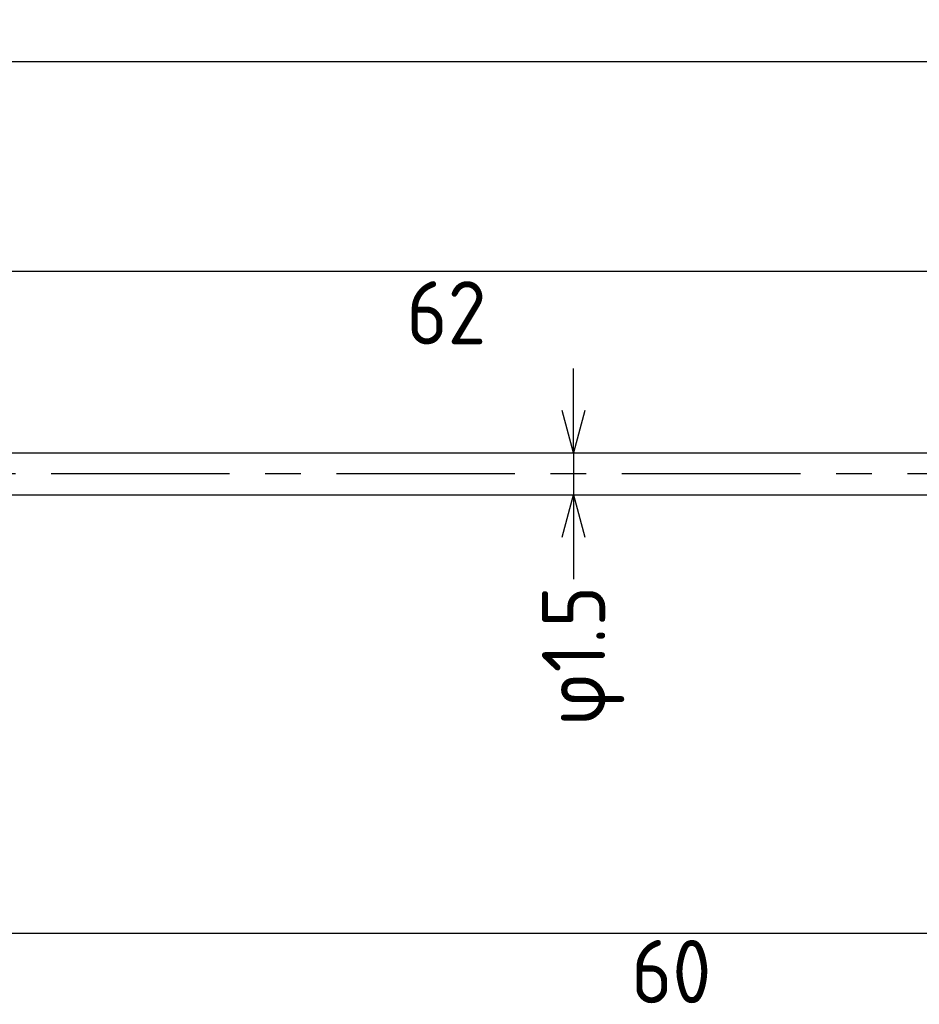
# Model space of a CAD drawing. Extents: x 95 to 269, y 166 to 216.
# Tile 3 of 5: x 205 to 237, y 181 to 216. Entities that reach past the tile are written whole.
import ezdxf

# ---------------------------------------------------------------- set-up
doc = ezdxf.new("R2010")
doc.units = 0
doc.header["$LTSCALE"] = 0.2
doc.linetypes.add('CENTER', pattern=[50.8, 31.75, -6.35, 6.35, -6.35])
doc.layers.get('0').update_dxf_attribs({"linetype": 'CONTINUOUS'})
doc.layers.get('DEFPOINTS').update_dxf_attribs({"linetype": 'CONTINUOUS'})
for name, color, linetype in [('18-0-CON', 3, 'CONTINUOUS'), ('18-2-CEN', 1, 'CENTER'), ('35-0-CON', 7, 'CONTINUOUS')]:
    doc.layers.add(name, color=color, linetype=linetype)
doc.styles.get("Standard").update_dxf_attribs({"font": 'isocp.shx', "bigfont": 'bigfont.shx'})
doc.dimstyles.get("Standard").update_dxf_attribs({"dimtxt": 0.18, "dimasz": 0.18, "dimexe": 0.18, "dimexo": 0.0625, "dimgap": 0.09, "dimtad": 0, "dimtih": 1, "dimtoh": 1, "dimzin": 0, "dimcen": 0.09, "dimazin": 3, "dimtfac": 1, "dimtofl": 0, "dimtmove": 0, "dimatfit": 3})

# ---------------------------------------------------------------- blocks, each defined once
blk = doc.blocks.new('*U261')
at = {"layer": '18-0-CON', "color": 161}
blk.add_text('φ1.5', height=2.25, rotation=90, dxfattribs=at).set_placement((225.572, 191.033))
blk = doc.blocks.new('_OPEN30')
at = {"color": 0, "linetype": 'BYBLOCK'}
for p, q in [((-1, 0.268), (0, 0)), ((0, 0), (-1, -0.268)), ((0, 0), (-1, 0))]:
    blk.add_line(p, q, dxfattribs=at)
blk = doc.blocks.new('*D260')
at = {"layer": '18-0-CON', "color": 161}
for p, q in [((224.447, 202.25), (224.447, 203.75)), ((223.25, 200.75), (225.447, 200.75)), ((224.447, 200.75), (224.447, 199.25)), ((223.25, 199.25), (225.447, 199.25)), ((224.447, 197.75), (224.447, 196.25))]:
    blk.add_line(p, q, dxfattribs=at)
at = {"layer": 'DEFPOINTS', "color": 0}
for p in [(223, 200.75), (223, 199.25), (224.447, 199.25)]:
    blk.add_point(p, dxfattribs=at)
at = {"layer": '18-0-CON', "color": 161, "xscale": 1.499999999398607, "yscale": 1.499999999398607, "zscale": 1.499999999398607}
for p, rotation in [((224.447, 200.75), 270), ((224.447, 199.25), 90)]:
    blk.add_blockref('_OPEN30', p, dxfattribs=dict(at, rotation=rotation))
at = {"layer": '18-0-CON'}
blk.add_blockref('*U261', (0, 0), dxfattribs=at)
blk = doc.blocks.new('*D246')
at = {"layer": '18-0-CON', "color": 161}
for p, q in [((100, 206.3), (100, 215.675)), ((261, 200.25), (261, 215.675)), ((101.5, 214.675), (259.5, 214.675))]:
    blk.add_line(p, q, dxfattribs=at)
at = {"layer": 'DEFPOINTS', "color": 0}
for p in [(261, 214.675), (100, 206.05), (261, 200)]:
    blk.add_point(p, dxfattribs=at)
at = {"layer": '18-0-CON', "color": 161, "xscale": 1.499999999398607, "yscale": 1.499999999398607, "zscale": 1.499999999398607, "rotation": 180}
blk.add_blockref('_OPEN30', (100, 214.675), dxfattribs=at)
at = {"layer": '18-0-CON', "color": 161, "xscale": 1.499999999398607, "yscale": 1.499999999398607, "zscale": 1.499999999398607}
blk.add_blockref('_OPEN30', (261, 214.675), dxfattribs=at)
at = {"layer": '18-0-CON', "color": 161}
blk.add_text('(161)', height=2.25, dxfattribs=at).set_placement((176, 212.18))

msp = doc.modelspace()

# ---------------------------------------------------------------- linework, layer by layer
at = {"layer": '18-0-CON', "color": 161}
for p, q in [((193.50005, 207.21523), (252.50005, 207.21523)), ((202.50005, 183.65918), (259.50005, 183.65918))]:
    msp.add_line(p, q, dxfattribs=at)
at = {"layer": '18-2-CEN'}
msp.add_line((263.00005, 200), (98.00145, 200), dxfattribs=at)
msp.add_line((263.00005, 200), (98.00145, 200), dxfattribs=at)
at = {"layer": '35-0-CON'}
for p, q in [((192.00005, 200.75), (254.00005, 200.75)), ((192.00005, 199.25), (254.00005, 199.25))]:
    msp.add_line(p, q, dxfattribs=at)

# ---------------------------------------------------------------- texts
at = {"layer": '18-0-CON', "color": 161}
for s, p in [('62', (218.5, 204.608)), ('60', (226.5, 181.164))]:
    msp.add_text(s, height=2.25, dxfattribs=at).set_placement(p)

# ---------------------------------------------------------------- dimensions: what is measured, and where the dimension line sits
at = {"layer": '18-0-CON'}
dim = msp.add_linear_dim(base=(261.00005, 214.67515), p1=(100, 206.05), p2=(261.00005, 200.00013), dimstyle='Standard', override={"dimscale": 0.5, "dimpost": '(<>)', "dimblk1": 'OPEN30', "dimblk2": 'OPEN30', "dimsah": 1}, dxfattribs=at)
dim.commit()
dim.dimension.update_dxf_attribs({"geometry": '*D246', "text_midpoint": (180.50003, 216.16265)})
dim = msp.add_linear_dim(base=(224.44744, 199.25), p1=(223.00005, 200.75), p2=(223.00005, 199.25), angle=90, dimstyle='Standard', override={"dimscale": 0.5, "dimgap": 0.5, "dimpost": 'φ<>', "dimblk1": 'OPEN30', "dimblk2": 'OPEN30', "dimsah": 1, "dimtol": 0, "dimlim": 0, "dimtm": 0.05}, dxfattribs=at)
dim.commit()
dim.dimension.update_dxf_attribs({"geometry": '*D260', "text_midpoint": (224.44744, 193.72385), "dimtype": 128})

doc.saveas('drawing.dxf')
